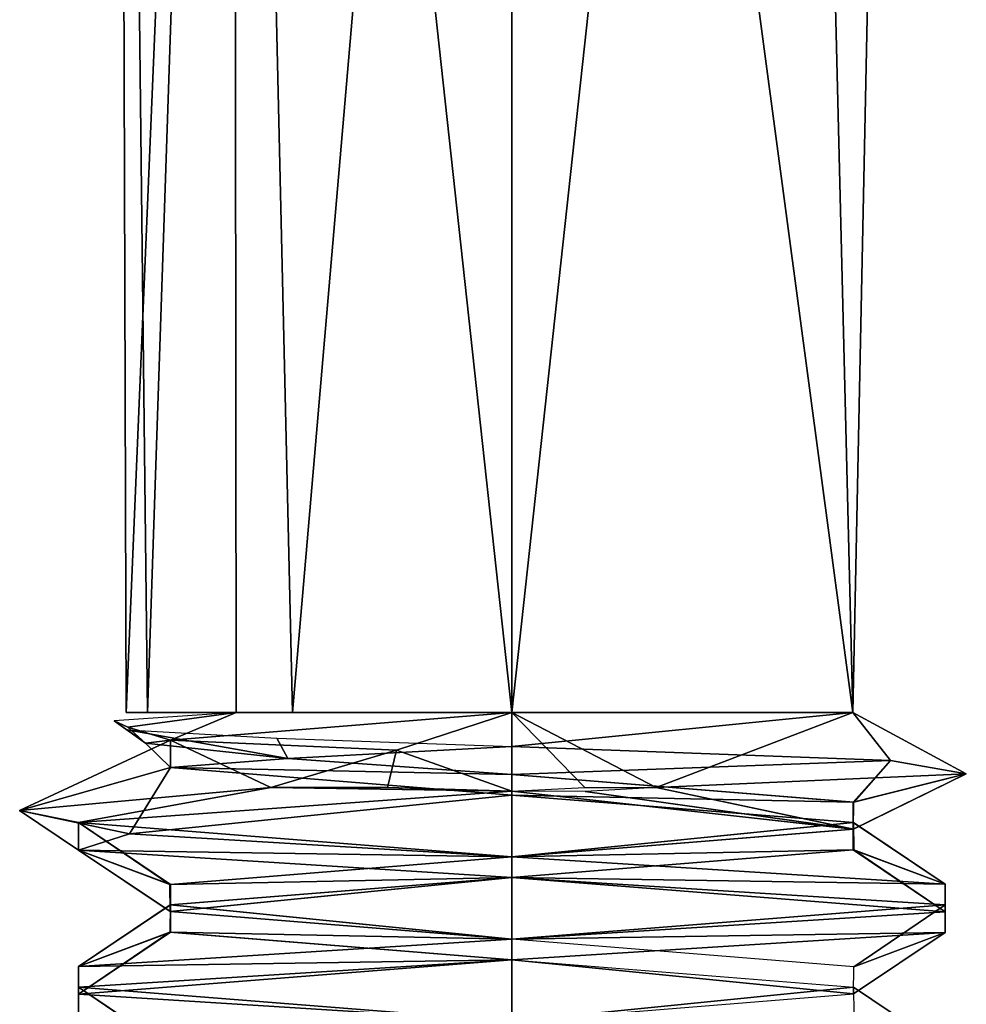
# Model space of a CAD drawing. Header units: inches. Extents: x -9 to 9, y -0.4 to 0.6.
# Tile 28 of 98: x -6.093 to -5.914, y -0.25 to -0.064. Entities that reach past the tile are written whole.
import ezdxf

# ---------------------------------------------------------------- set-up
doc = ezdxf.new("R2010")
doc.units = ezdxf.units.IN
doc.header["$LTSCALE"] = 65.185185
doc.header["$MEASUREMENT"] = 0
for name, color, linetype in [('1045', 7, 'CONTINUOUS'), ('1054', 7, 'CONTINUOUS'), ('1055', 7, 'CONTINUOUS'), ('1057', 7, 'CONTINUOUS'), ('1059', 7, 'CONTINUOUS'), ('1062', 7, 'CONTINUOUS'), ('1064', 7, 'CONTINUOUS'), ('1065', 7, 'CONTINUOUS'), ('1066', 7, 'CONTINUOUS'), ('1068', 7, 'CONTINUOUS'), ('1138', 7, 'CONTINUOUS'), ('1139', 7, 'CONTINUOUS'), ('1148', 7, 'CONTINUOUS'), ('1149', 7, 'CONTINUOUS'), ('1151', 7, 'CONTINUOUS'), ('1153', 7, 'CONTINUOUS'), ('1155', 7, 'CONTINUOUS'), ('1157', 7, 'CONTINUOUS'), ('1158', 7, 'CONTINUOUS'), ('1160', 7, 'CONTINUOUS')]:
    doc.layers.add(name, color=color, linetype=linetype)

msp = doc.modelspace()

# ---------------------------------------------------------------- linework, layer by layer
at = {"layer": '1045', "color": 253, "linetype": 'Continuous', "true_color": 0xa2afbf}
for points in [[(-6, -0.195, 4.4267), (-5.93531, -0.195, 4.38935), (-6, 0.28937, 4.4267), (-6, -0.195, 4.4267)], [(-6, 0.28937, 4.4267), (-5.93531, -0.195, 4.38935), (-5.94718, 0.28937, 4.40482), (-6, 0.28937, 4.4267)], [(-5.93531, -0.195, 4.31465), (-6, -0.195, 4.2773), (-5.94718, 0.28937, 4.29918), (-5.93531, -0.195, 4.31465)], [(-5.94718, 0.28937, 4.29918), (-6, -0.195, 4.2773), (-6, 0.28937, 4.2773), (-5.94718, 0.28937, 4.29918)], [(-5.94718, 0.28937, 4.40482), (-5.93531, -0.195, 4.38935), (-5.9253, 0.28937, 4.352), (-5.94718, 0.28937, 4.40482)], [(-5.9253, 0.28937, 4.352), (-5.93531, -0.195, 4.31465), (-5.94718, 0.28937, 4.29918), (-5.9253, 0.28937, 4.352)], [(-5.93531, -0.195, 4.38935), (-5.93531, -0.195, 4.31465), (-5.9253, 0.28937, 4.352), (-5.93531, -0.195, 4.38935)]]:
    msp.add_3dface(points, dxfattribs=at)
at = {"layer": '1054', "color": 253, "linetype": 'Continuous', "true_color": 0xa2afbf}
for points in [[(-6, -0.195, 4.4267), (-6, -0.20992, 4.447), (-5.98614, -0.20921, 4.44598), (-6, -0.195, 4.4267)], [(-6, -0.195, 4.4267), (-5.97259, -0.20921, 4.44296), (-5.93531, -0.195, 4.38935), (-6, -0.195, 4.4267)], [(-5.97259, -0.20921, 4.44296), (-6, -0.195, 4.4267), (-5.98614, -0.20921, 4.44598), (-5.97259, -0.20921, 4.44296)], [(-5.92815, -0.20405, 4.30184), (-6, -0.20142, 4.26812), (-5.93531, -0.195, 4.31465), (-5.92815, -0.20405, 4.30184)], [(-5.93531, -0.195, 4.31465), (-6, -0.20142, 4.26812), (-6, -0.195, 4.2773), (-5.93531, -0.195, 4.31465)], [(-5.97259, -0.20921, 4.44296), (-5.91375, -0.20663, 4.38201), (-5.93531, -0.195, 4.38935), (-5.97259, -0.20921, 4.44296)], [(-5.91375, -0.20663, 4.38201), (-5.92815, -0.20405, 4.30184), (-5.93531, -0.195, 4.31465), (-5.91375, -0.20663, 4.38201)], [(-5.93531, -0.195, 4.38935), (-5.91375, -0.20663, 4.38201), (-5.93531, -0.195, 4.31465), (-5.93531, -0.195, 4.38935)]]:
    msp.add_3dface(points, dxfattribs=at)
at = {"layer": '1055', "color": 253, "linetype": 'Continuous', "true_color": 0xa2afbf}
for points in [[(-6, -0.22625, 4.257), (-6, -0.22234, 4.257), (-5.91777, -0.22753, 4.30443), (-6, -0.22625, 4.257)], [(-5.91776, -0.23144, 4.30444), (-6, -0.22625, 4.257), (-5.91777, -0.22753, 4.30443), (-5.91776, -0.23144, 4.30444)], [(-5.91776, -0.23144, 4.30444), (-5.91777, -0.22753, 4.30443), (-5.91776, -0.23278, 4.39956), (-5.91776, -0.23144, 4.30444)], [(-5.91777, -0.23668, 4.39957), (-5.91776, -0.23144, 4.30444), (-5.91776, -0.23278, 4.39956), (-5.91777, -0.23668, 4.39957)], [(-5.91777, -0.23668, 4.39957), (-5.91776, -0.23278, 4.39956), (-6, -0.23797, 4.447), (-5.91777, -0.23668, 4.39957)], [(-6, -0.24188, 4.447), (-5.91777, -0.23668, 4.39957), (-6, -0.23797, 4.447), (-6, -0.24188, 4.447)]]:
    msp.add_3dface(points, dxfattribs=at)
at = {"layer": '1057', "color": 253, "linetype": 'Continuous', "true_color": 0xa2afbf}
for points in [[(-6.06915, -0.195, 4.32373), (-6.07317, -0.195, 4.36707), (-6.0747, 0.28937, 4.352), (-6.06915, -0.195, 4.32373)], [(-6.0747, 0.28937, 4.352), (-6.07317, -0.195, 4.36707), (-6.05282, 0.28937, 4.40482), (-6.0747, 0.28937, 4.352)], [(-6.05282, 0.28937, 4.29918), (-6.06915, -0.195, 4.32373), (-6.0747, 0.28937, 4.352), (-6.05282, 0.28937, 4.29918)], [(-6.07317, -0.195, 4.36707), (-6.05234, -0.195, 4.4053), (-6.05282, 0.28937, 4.40482), (-6.07317, -0.195, 4.36707)], [(-6.04164, -0.195, 4.28998), (-6.06915, -0.195, 4.32373), (-6.05282, 0.28937, 4.29918), (-6.04164, -0.195, 4.28998)], [(-6.05234, -0.195, 4.4053), (-6, -0.195, 4.4267), (-6.05282, 0.28937, 4.40482), (-6.05234, -0.195, 4.4053)], [(-6, -0.195, 4.4267), (-6, 0.28937, 4.4267), (-6.05282, 0.28937, 4.40482), (-6, -0.195, 4.4267)], [(-6, 0.28937, 4.2773), (-6.04164, -0.195, 4.28998), (-6.05282, 0.28937, 4.29918), (-6, 0.28937, 4.2773)], [(-6, 0.28937, 4.2773), (-6, -0.195, 4.2773), (-6.04164, -0.195, 4.28998), (-6, 0.28937, 4.2773)], [(-6.05234, -0.195, 4.4053), (-6.0729, -0.19778, 4.36833), (-6.06479, -0.20024, 4.38919), (-6.05234, -0.195, 4.4053)], [(-6, -0.195, 4.4267), (-6.05234, -0.195, 4.4053), (-6.06479, -0.20024, 4.38919), (-6, -0.195, 4.4267)], [(-6.0729, -0.19778, 4.36833), (-6.06953, -0.20081, 4.32469), (-6.06479, -0.20024, 4.38919), (-6.0729, -0.19778, 4.36833)], [(-6.06479, -0.20024, 4.38919), (-6.06953, -0.20081, 4.32469), (-6.06479, -0.20539, 4.31481), (-6.06479, -0.20024, 4.38919)], [(-6.06953, -0.20081, 4.32469), (-6.04252, -0.20369, 4.29058), (-6.06479, -0.20539, 4.31481), (-6.06953, -0.20081, 4.32469)], [(-6.04252, -0.20369, 4.29058), (-6, -0.20672, 4.2773), (-6.06479, -0.20539, 4.31481), (-6.04252, -0.20369, 4.29058)], [(-6, -0.20672, 4.2773), (-6, -0.21063, 4.2773), (-6.06479, -0.20539, 4.31481), (-6, -0.20672, 4.2773)]]:
    msp.add_3dface(points, dxfattribs=at)
at = {"layer": '1059', "color": 253, "linetype": 'Continuous', "true_color": 0xa2afbf}
for points in [[(-6, -0.20992, 4.447), (-6, -0.195, 4.4267), (-6.02191, -0.20214, 4.43402), (-6, -0.20992, 4.447)], [(-6.02191, -0.20214, 4.43402), (-6.04574, -0.20921, 4.43526), (-6.02361, -0.20917, 4.44402), (-6.02191, -0.20214, 4.43402)], [(-6, -0.20992, 4.447), (-6.02191, -0.20214, 4.43402), (-6.02361, -0.20917, 4.44402), (-6, -0.20992, 4.447)]]:
    msp.add_3dface(points, dxfattribs=at)
at = {"layer": '1062', "color": 253, "linetype": 'Continuous', "true_color": 0xa2afbf}
for points in [[(-6.08224, -0.21582, 4.39956), (-6.04574, -0.20921, 4.43526), (-6.0934, -0.21358, 4.36939), (-6.08224, -0.21582, 4.39956)], [(-6.08224, -0.21582, 4.39956), (-6, -0.20992, 4.447), (-6.04574, -0.20921, 4.43526), (-6.08224, -0.21582, 4.39956)], [(-6.04574, -0.20921, 4.43526), (-6, -0.20992, 4.447), (-6.02361, -0.20917, 4.44402), (-6.04574, -0.20921, 4.43526)], [(-6.08223, -0.22106, 4.30443), (-6.08224, -0.21582, 4.39956), (-6.0934, -0.21358, 4.36939), (-6.08223, -0.22106, 4.30443)], [(-6.08223, -0.22106, 4.30443), (-6.0934, -0.21358, 4.36939), (-6.07255, -0.21799, 4.29067), (-6.08223, -0.22106, 4.30443)], [(-6.08223, -0.22106, 4.30443), (-6.07255, -0.21799, 4.29067), (-6, -0.22234, 4.257), (-6.08223, -0.22106, 4.30443)], [(-6, -0.22625, 4.257), (-6.08223, -0.22106, 4.30443), (-6, -0.22234, 4.257), (-6, -0.22625, 4.257)]]:
    msp.add_3dface(points, dxfattribs=at)
at = {"layer": '1064', "color": 253, "linetype": 'Continuous', "true_color": 0xa2afbf}
for points in [[(-6, -0.24188, 4.447), (-6, -0.23797, 4.447), (-6.08223, -0.24316, 4.39957), (-6, -0.24188, 4.447)], [(-6.08224, -0.24707, 4.39956), (-6, -0.24188, 4.447), (-6.08223, -0.24316, 4.39957), (-6.08224, -0.24707, 4.39956)], [(-6.08224, -0.24707, 4.39956), (-6.08223, -0.24316, 4.39957), (-6.08224, -0.2484, 4.30444), (-6.08224, -0.24707, 4.39956)], [(-6.08223, -0.25231, 4.30443), (-6.08224, -0.24707, 4.39956), (-6.08224, -0.2484, 4.30444), (-6.08223, -0.25231, 4.30443)], [(-6.08223, -0.25231, 4.30443), (-6.08224, -0.2484, 4.30444), (-6, -0.25359, 4.257), (-6.08223, -0.25231, 4.30443)]]:
    msp.add_3dface(points, dxfattribs=at)
at = {"layer": '1065', "color": 253, "linetype": 'Continuous', "true_color": 0xa2afbf}
for points in [[(-6.05234, -0.195, 4.4053), (-6.07546, -0.19657, 4.36716), (-6.0729, -0.19778, 4.36833), (-6.05234, -0.195, 4.4053)], [(-6.07546, -0.19657, 4.36716), (-6.07302, -0.19826, 4.32092), (-6.06953, -0.20081, 4.32469), (-6.07546, -0.19657, 4.36716)], [(-6.0729, -0.19778, 4.36833), (-6.07546, -0.19657, 4.36716), (-6.06953, -0.20081, 4.32469), (-6.0729, -0.19778, 4.36833)], [(-6.07302, -0.19826, 4.32092), (-6.04462, -0.19984, 4.28366), (-6.04252, -0.20369, 4.29058), (-6.07302, -0.19826, 4.32092)], [(-6.06953, -0.20081, 4.32469), (-6.07302, -0.19826, 4.32092), (-6.04252, -0.20369, 4.29058), (-6.06953, -0.20081, 4.32469)], [(-6.04462, -0.19984, 4.28366), (-6, -0.20142, 4.26812), (-6.04252, -0.20369, 4.29058), (-6.04462, -0.19984, 4.28366)], [(-6.04252, -0.20369, 4.29058), (-6, -0.20142, 4.26812), (-6, -0.20672, 4.2773), (-6.04252, -0.20369, 4.29058)], [(-6, -0.20142, 4.26812), (-5.92815, -0.20405, 4.30184), (-6, -0.20672, 4.2773), (-6, -0.20142, 4.26812)], [(-6, -0.20672, 4.2773), (-5.92815, -0.20405, 4.30184), (-5.93509, -0.21195, 4.31502), (-6, -0.20672, 4.2773)], [(-5.92815, -0.20405, 4.30184), (-5.91375, -0.20663, 4.38201), (-5.93509, -0.21195, 4.31502), (-5.92815, -0.20405, 4.30184)], [(-5.91375, -0.20663, 4.38201), (-5.97259, -0.20921, 4.44296), (-5.93518, -0.21712, 4.38914), (-5.91375, -0.20663, 4.38201)], [(-5.93509, -0.21195, 4.31502), (-5.91375, -0.20663, 4.38201), (-5.93518, -0.21712, 4.38914), (-5.93509, -0.21195, 4.31502)], [(-5.97259, -0.20921, 4.44296), (-5.9861, -0.20994, 4.44598), (-5.93518, -0.21712, 4.38914), (-5.97259, -0.20921, 4.44296)], [(-6, -0.20992, 4.447), (-6.08224, -0.21582, 4.39956), (-6, -0.22234, 4.4267), (-6, -0.20992, 4.447)], [(-5.9861, -0.20994, 4.44598), (-6, -0.20992, 4.447), (-5.93518, -0.21712, 4.38914), (-5.9861, -0.20994, 4.44598)], [(-5.93518, -0.21712, 4.38914), (-6, -0.20992, 4.447), (-6, -0.22234, 4.4267), (-5.93518, -0.21712, 4.38914)], [(-6.08224, -0.21582, 4.39956), (-6.08223, -0.22106, 4.30443), (-6.06479, -0.22758, 4.38919), (-6.08224, -0.21582, 4.39956)], [(-6, -0.22234, 4.4267), (-6.08224, -0.21582, 4.39956), (-6.06479, -0.22758, 4.38919), (-6, -0.22234, 4.4267)], [(-6.08223, -0.22106, 4.30443), (-6, -0.22625, 4.257), (-6.06479, -0.23273, 4.31481), (-6.08223, -0.22106, 4.30443)], [(-6.06479, -0.22758, 4.38919), (-6.08223, -0.22106, 4.30443), (-6.06479, -0.23273, 4.31481), (-6.06479, -0.22758, 4.38919)], [(-6.06479, -0.23273, 4.31481), (-6, -0.22625, 4.257), (-6, -0.23797, 4.2773), (-6.06479, -0.23273, 4.31481)], [(-6, -0.22625, 4.257), (-5.91776, -0.23144, 4.30444), (-6, -0.23797, 4.2773), (-6, -0.22625, 4.257)], [(-6, -0.23797, 4.2773), (-5.91776, -0.23144, 4.30444), (-5.93509, -0.2432, 4.31502), (-6, -0.23797, 4.2773)], [(-5.91776, -0.23144, 4.30444), (-5.91777, -0.23668, 4.39957), (-5.93509, -0.2432, 4.31502), (-5.91776, -0.23144, 4.30444)], [(-5.91777, -0.23668, 4.39957), (-6, -0.24188, 4.447), (-5.93518, -0.24837, 4.38914), (-5.91777, -0.23668, 4.39957)], [(-5.93509, -0.2432, 4.31502), (-5.91777, -0.23668, 4.39957), (-5.93518, -0.24837, 4.38914), (-5.93509, -0.2432, 4.31502)], [(-6, -0.24188, 4.447), (-6.08224, -0.24707, 4.39956), (-6, -0.25359, 4.4267), (-6, -0.24188, 4.447)], [(-5.93518, -0.24837, 4.38914), (-6, -0.24188, 4.447), (-6, -0.25359, 4.4267), (-5.93518, -0.24837, 4.38914)], [(-6.08224, -0.24707, 4.39956), (-6.08223, -0.25231, 4.30443), (-6.06491, -0.25883, 4.38898), (-6.08224, -0.24707, 4.39956)], [(-6, -0.25359, 4.4267), (-6.08224, -0.24707, 4.39956), (-6.06491, -0.25883, 4.38898), (-6, -0.25359, 4.4267)]]:
    msp.add_3dface(points, dxfattribs=at)
at = {"layer": '1066', "color": 253, "linetype": 'Continuous', "true_color": 0xa2afbf}
for points in [[(-6, -0.22234, 4.4267), (-6.06479, -0.22758, 4.38919), (-6, -0.22625, 4.4267), (-6, -0.22234, 4.4267)], [(-6.06479, -0.22758, 4.38919), (-6.06479, -0.23149, 4.38919), (-6, -0.22625, 4.4267), (-6.06479, -0.22758, 4.38919)], [(-6.06479, -0.22758, 4.38919), (-6.06479, -0.23273, 4.31481), (-6.06479, -0.23149, 4.38919), (-6.06479, -0.22758, 4.38919)], [(-6.06479, -0.23273, 4.31481), (-6.06479, -0.23664, 4.31481), (-6.06479, -0.23149, 4.38919), (-6.06479, -0.23273, 4.31481)], [(-6.06479, -0.23273, 4.31481), (-6, -0.23797, 4.2773), (-6.06479, -0.23664, 4.31481), (-6.06479, -0.23273, 4.31481)], [(-6, -0.23797, 4.2773), (-6, -0.24188, 4.2773), (-6.06479, -0.23664, 4.31481), (-6, -0.23797, 4.2773)]]:
    msp.add_3dface(points, dxfattribs=at)
at = {"layer": '1068', "color": 253, "linetype": 'Continuous', "true_color": 0xa2afbf}
for points in [[(-6, -0.195, 4.4267), (-6.06479, -0.20024, 4.38919), (-6.02191, -0.20214, 4.43402), (-6, -0.195, 4.4267)], [(-6.06479, -0.20024, 4.38919), (-6.06479, -0.20539, 4.31481), (-6.0934, -0.21358, 4.36939), (-6.06479, -0.20024, 4.38919)], [(-6.04574, -0.20921, 4.43526), (-6.06479, -0.20024, 4.38919), (-6.0934, -0.21358, 4.36939), (-6.04574, -0.20921, 4.43526)], [(-6.02191, -0.20214, 4.43402), (-6.06479, -0.20024, 4.38919), (-6.04574, -0.20921, 4.43526), (-6.02191, -0.20214, 4.43402)], [(-6.0934, -0.21358, 4.36939), (-6.06479, -0.20539, 4.31481), (-6.07255, -0.21799, 4.29067), (-6.0934, -0.21358, 4.36939)], [(-6.06479, -0.20539, 4.31481), (-6, -0.21063, 4.2773), (-6.07255, -0.21799, 4.29067), (-6.06479, -0.20539, 4.31481)], [(-6.07255, -0.21799, 4.29067), (-6, -0.21063, 4.2773), (-6, -0.22234, 4.257), (-6.07255, -0.21799, 4.29067)], [(-6, -0.22234, 4.257), (-6, -0.21063, 4.2773), (-5.93518, -0.21585, 4.31486), (-6, -0.22234, 4.257)], [(-5.91777, -0.22753, 4.30443), (-6, -0.22234, 4.257), (-5.93518, -0.21585, 4.31486), (-5.91777, -0.22753, 4.30443)], [(-5.93509, -0.22102, 4.38898), (-5.91777, -0.22753, 4.30443), (-5.93518, -0.21585, 4.31486), (-5.93509, -0.22102, 4.38898)], [(-6, -0.22625, 4.4267), (-5.91776, -0.23278, 4.39956), (-5.93509, -0.22102, 4.38898), (-6, -0.22625, 4.4267)], [(-5.91776, -0.23278, 4.39956), (-5.91777, -0.22753, 4.30443), (-5.93509, -0.22102, 4.38898), (-5.91776, -0.23278, 4.39956)], [(-6.06479, -0.23149, 4.38919), (-6, -0.23797, 4.447), (-6, -0.22625, 4.4267), (-6.06479, -0.23149, 4.38919)], [(-6, -0.23797, 4.447), (-5.91776, -0.23278, 4.39956), (-6, -0.22625, 4.4267), (-6, -0.23797, 4.447)], [(-6.08223, -0.24316, 4.39957), (-6, -0.23797, 4.447), (-6.06479, -0.23149, 4.38919), (-6.08223, -0.24316, 4.39957)], [(-6.06479, -0.23664, 4.31481), (-6.08223, -0.24316, 4.39957), (-6.06479, -0.23149, 4.38919), (-6.06479, -0.23664, 4.31481)], [(-6.08224, -0.2484, 4.30444), (-6.08223, -0.24316, 4.39957), (-6.06479, -0.23664, 4.31481), (-6.08224, -0.2484, 4.30444)], [(-6, -0.24188, 4.2773), (-6.08224, -0.2484, 4.30444), (-6.06479, -0.23664, 4.31481), (-6, -0.24188, 4.2773)], [(-6, -0.25359, 4.257), (-6.08224, -0.2484, 4.30444), (-6, -0.24188, 4.2773), (-6, -0.25359, 4.257)], [(-5.93518, -0.2471, 4.31486), (-6, -0.25359, 4.257), (-6, -0.24188, 4.2773), (-5.93518, -0.2471, 4.31486)], [(-5.91777, -0.25878, 4.30443), (-6, -0.25359, 4.257), (-5.93518, -0.2471, 4.31486), (-5.91777, -0.25878, 4.30443)], [(-5.93509, -0.25227, 4.38898), (-5.91777, -0.25878, 4.30443), (-5.93518, -0.2471, 4.31486), (-5.93509, -0.25227, 4.38898)]]:
    msp.add_3dface(points, dxfattribs=at)
at = {"layer": '1138', "color": 253, "linetype": 'Continuous', "true_color": 0xa2afbf}
for points in [[(-6, -0.195, -4.2773), (-5.93531, -0.195, -4.31465), (-6, 0.28937, -4.2773), (-6, -0.195, -4.2773)], [(-6, 0.28937, -4.2773), (-5.93531, -0.195, -4.31465), (-5.94718, 0.28937, -4.29918), (-6, 0.28937, -4.2773)], [(-5.93531, -0.195, -4.38935), (-6, -0.195, -4.4267), (-5.94718, 0.28937, -4.40482), (-5.93531, -0.195, -4.38935)], [(-5.94718, 0.28937, -4.40482), (-6, -0.195, -4.4267), (-6, 0.28937, -4.4267), (-5.94718, 0.28937, -4.40482)], [(-5.94718, 0.28937, -4.29918), (-5.93531, -0.195, -4.31465), (-5.9253, 0.28937, -4.352), (-5.94718, 0.28937, -4.29918)], [(-5.9253, 0.28937, -4.352), (-5.93531, -0.195, -4.38935), (-5.94718, 0.28937, -4.40482), (-5.9253, 0.28937, -4.352)], [(-5.93531, -0.195, -4.31465), (-5.93531, -0.195, -4.38935), (-5.9253, 0.28937, -4.352), (-5.93531, -0.195, -4.31465)]]:
    msp.add_3dface(points, dxfattribs=at)
at = {"layer": '1139', "color": 253, "linetype": 'Continuous', "true_color": 0xa2afbf}
for points in [[(-6, -0.20672, -4.4267), (-5.93521, -0.21196, -4.38919), (-6, -0.21063, -4.4267), (-6, -0.20672, -4.4267)], [(-6, -0.21063, -4.4267), (-5.93521, -0.21196, -4.38919), (-5.93521, -0.21586, -4.38919), (-6, -0.21063, -4.4267)], [(-5.93521, -0.21196, -4.38919), (-5.93521, -0.2171, -4.31481), (-5.93521, -0.21586, -4.38919), (-5.93521, -0.21196, -4.38919)], [(-5.93521, -0.21586, -4.38919), (-5.93521, -0.2171, -4.31481), (-5.93521, -0.22101, -4.31481), (-5.93521, -0.21586, -4.38919)], [(-5.93521, -0.2171, -4.31481), (-6, -0.22234, -4.2773), (-5.93521, -0.22101, -4.31481), (-5.93521, -0.2171, -4.31481)], [(-5.93521, -0.22101, -4.31481), (-6, -0.22234, -4.2773), (-6, -0.22625, -4.2773), (-5.93521, -0.22101, -4.31481)]]:
    msp.add_3dface(points, dxfattribs=at)
at = {"layer": '1148', "color": 253, "linetype": 'Continuous', "true_color": 0xa2afbf}
for points in [[(-6, -0.195, -4.2773), (-6, -0.20992, -4.257), (-5.98614, -0.20921, -4.25802), (-6, -0.195, -4.2773)], [(-6, -0.195, -4.2773), (-5.97259, -0.20921, -4.26104), (-5.93531, -0.195, -4.31465), (-6, -0.195, -4.2773)], [(-5.97259, -0.20921, -4.26104), (-6, -0.195, -4.2773), (-5.98614, -0.20921, -4.25802), (-5.97259, -0.20921, -4.26104)], [(-5.92815, -0.20405, -4.40216), (-6, -0.20142, -4.43588), (-5.93531, -0.195, -4.38935), (-5.92815, -0.20405, -4.40216)], [(-5.93531, -0.195, -4.38935), (-6, -0.20142, -4.43588), (-6, -0.195, -4.4267), (-5.93531, -0.195, -4.38935)], [(-5.97259, -0.20921, -4.26104), (-5.91375, -0.20663, -4.32199), (-5.93531, -0.195, -4.31465), (-5.97259, -0.20921, -4.26104)], [(-5.91375, -0.20663, -4.32199), (-5.92815, -0.20405, -4.40216), (-5.93531, -0.195, -4.38935), (-5.91375, -0.20663, -4.32199)], [(-5.93531, -0.195, -4.31465), (-5.91375, -0.20663, -4.32199), (-5.93531, -0.195, -4.38935), (-5.93531, -0.195, -4.31465)]]:
    msp.add_3dface(points, dxfattribs=at)
at = {"layer": '1149', "color": 253, "linetype": 'Continuous', "true_color": 0xa2afbf}
for points in [[(-6, -0.22625, -4.447), (-6, -0.22234, -4.447), (-5.91777, -0.22753, -4.39957), (-6, -0.22625, -4.447)], [(-5.91776, -0.23144, -4.39956), (-6, -0.22625, -4.447), (-5.91777, -0.22753, -4.39957), (-5.91776, -0.23144, -4.39956)], [(-5.91776, -0.23144, -4.39956), (-5.91777, -0.22753, -4.39957), (-5.91776, -0.23278, -4.30444), (-5.91776, -0.23144, -4.39956)], [(-5.91777, -0.23668, -4.30443), (-5.91776, -0.23144, -4.39956), (-5.91776, -0.23278, -4.30444), (-5.91777, -0.23668, -4.30443)], [(-5.91777, -0.23668, -4.30443), (-5.91776, -0.23278, -4.30444), (-6, -0.23797, -4.257), (-5.91777, -0.23668, -4.30443)], [(-6, -0.24188, -4.257), (-5.91777, -0.23668, -4.30443), (-6, -0.23797, -4.257), (-6, -0.24188, -4.257)]]:
    msp.add_3dface(points, dxfattribs=at)
at = {"layer": '1151', "color": 253, "linetype": 'Continuous', "true_color": 0xa2afbf}
for points in [[(-6.06915, -0.195, -4.38027), (-6.07317, -0.195, -4.33693), (-6.0747, 0.28937, -4.352), (-6.06915, -0.195, -4.38027)], [(-6.0747, 0.28937, -4.352), (-6.07317, -0.195, -4.33693), (-6.05282, 0.28937, -4.29918), (-6.0747, 0.28937, -4.352)], [(-6.05282, 0.28937, -4.40482), (-6.06915, -0.195, -4.38027), (-6.0747, 0.28937, -4.352), (-6.05282, 0.28937, -4.40482)], [(-6.07317, -0.195, -4.33693), (-6.05234, -0.195, -4.2987), (-6.05282, 0.28937, -4.29918), (-6.07317, -0.195, -4.33693)], [(-6.04164, -0.195, -4.41402), (-6.06915, -0.195, -4.38027), (-6.05282, 0.28937, -4.40482), (-6.04164, -0.195, -4.41402)], [(-6.05234, -0.195, -4.2987), (-6, -0.195, -4.2773), (-6.05282, 0.28937, -4.29918), (-6.05234, -0.195, -4.2987)], [(-6, -0.195, -4.2773), (-6, 0.28937, -4.2773), (-6.05282, 0.28937, -4.29918), (-6, -0.195, -4.2773)], [(-6, 0.28937, -4.4267), (-6.04164, -0.195, -4.41402), (-6.05282, 0.28937, -4.40482), (-6, 0.28937, -4.4267)], [(-6, 0.28937, -4.4267), (-6, -0.195, -4.4267), (-6.04164, -0.195, -4.41402), (-6, 0.28937, -4.4267)], [(-6.05234, -0.195, -4.2987), (-6.0729, -0.19778, -4.33567), (-6.06479, -0.20024, -4.31481), (-6.05234, -0.195, -4.2987)], [(-6, -0.195, -4.2773), (-6.05234, -0.195, -4.2987), (-6.06479, -0.20024, -4.31481), (-6, -0.195, -4.2773)], [(-6.0729, -0.19778, -4.33567), (-6.06953, -0.20081, -4.37931), (-6.06479, -0.20024, -4.31481), (-6.0729, -0.19778, -4.33567)], [(-6.06479, -0.20024, -4.31481), (-6.06953, -0.20081, -4.37931), (-6.06479, -0.20539, -4.38919), (-6.06479, -0.20024, -4.31481)], [(-6.06953, -0.20081, -4.37931), (-6.04252, -0.20369, -4.41342), (-6.06479, -0.20539, -4.38919), (-6.06953, -0.20081, -4.37931)], [(-6.04252, -0.20369, -4.41342), (-6, -0.20672, -4.4267), (-6.06479, -0.20539, -4.38919), (-6.04252, -0.20369, -4.41342)], [(-6, -0.20672, -4.4267), (-6, -0.21063, -4.4267), (-6.06479, -0.20539, -4.38919), (-6, -0.20672, -4.4267)]]:
    msp.add_3dface(points, dxfattribs=at)
at = {"layer": '1153', "color": 253, "linetype": 'Continuous', "true_color": 0xa2afbf}
for points in [[(-6, -0.20992, -4.257), (-6, -0.195, -4.2773), (-6.02191, -0.20214, -4.26998), (-6, -0.20992, -4.257)], [(-6.02191, -0.20214, -4.26998), (-6.04574, -0.20921, -4.26874), (-6.02361, -0.20917, -4.25998), (-6.02191, -0.20214, -4.26998)], [(-6, -0.20992, -4.257), (-6.02191, -0.20214, -4.26998), (-6.02361, -0.20917, -4.25998), (-6, -0.20992, -4.257)]]:
    msp.add_3dface(points, dxfattribs=at)
at = {"layer": '1155', "color": 253, "linetype": 'Continuous', "true_color": 0xa2afbf}
for points in [[(-6.08224, -0.21582, -4.30444), (-6.04574, -0.20921, -4.26874), (-6.0934, -0.21358, -4.33461), (-6.08224, -0.21582, -4.30444)], [(-6.08224, -0.21582, -4.30444), (-6, -0.20992, -4.257), (-6.04574, -0.20921, -4.26874), (-6.08224, -0.21582, -4.30444)], [(-6.04574, -0.20921, -4.26874), (-6, -0.20992, -4.257), (-6.02361, -0.20917, -4.25998), (-6.04574, -0.20921, -4.26874)], [(-6.08223, -0.22106, -4.39957), (-6.08224, -0.21582, -4.30444), (-6.0934, -0.21358, -4.33461), (-6.08223, -0.22106, -4.39957)], [(-6.08223, -0.22106, -4.39957), (-6.0934, -0.21358, -4.33461), (-6.07255, -0.21799, -4.41333), (-6.08223, -0.22106, -4.39957)], [(-6.08223, -0.22106, -4.39957), (-6.07255, -0.21799, -4.41333), (-6, -0.22234, -4.447), (-6.08223, -0.22106, -4.39957)], [(-6, -0.22625, -4.447), (-6.08223, -0.22106, -4.39957), (-6, -0.22234, -4.447), (-6, -0.22625, -4.447)]]:
    msp.add_3dface(points, dxfattribs=at)
at = {"layer": '1157', "color": 253, "linetype": 'Continuous', "true_color": 0xa2afbf}
for points in [[(-6, -0.24188, -4.257), (-6, -0.23797, -4.257), (-6.08223, -0.24316, -4.30443), (-6, -0.24188, -4.257)], [(-6.08224, -0.24707, -4.30444), (-6, -0.24188, -4.257), (-6.08223, -0.24316, -4.30443), (-6.08224, -0.24707, -4.30444)], [(-6.08224, -0.24707, -4.30444), (-6.08223, -0.24316, -4.30443), (-6.08224, -0.2484, -4.39956), (-6.08224, -0.24707, -4.30444)], [(-6.08223, -0.25231, -4.39957), (-6.08224, -0.24707, -4.30444), (-6.08224, -0.2484, -4.39956), (-6.08223, -0.25231, -4.39957)], [(-6.08223, -0.25231, -4.39957), (-6.08224, -0.2484, -4.39956), (-6, -0.25359, -4.447), (-6.08223, -0.25231, -4.39957)]]:
    msp.add_3dface(points, dxfattribs=at)
at = {"layer": '1158', "color": 253, "linetype": 'Continuous', "true_color": 0xa2afbf}
for points in [[(-6.05234, -0.195, -4.2987), (-6.07546, -0.19657, -4.33684), (-6.0729, -0.19778, -4.33567), (-6.05234, -0.195, -4.2987)], [(-6.07546, -0.19657, -4.33684), (-6.07302, -0.19826, -4.38308), (-6.06953, -0.20081, -4.37931), (-6.07546, -0.19657, -4.33684)], [(-6.0729, -0.19778, -4.33567), (-6.07546, -0.19657, -4.33684), (-6.06953, -0.20081, -4.37931), (-6.0729, -0.19778, -4.33567)], [(-6.07302, -0.19826, -4.38308), (-6.04462, -0.19984, -4.42034), (-6.04252, -0.20369, -4.41342), (-6.07302, -0.19826, -4.38308)], [(-6.06953, -0.20081, -4.37931), (-6.07302, -0.19826, -4.38308), (-6.04252, -0.20369, -4.41342), (-6.06953, -0.20081, -4.37931)], [(-6.04462, -0.19984, -4.42034), (-6, -0.20142, -4.43588), (-6.04252, -0.20369, -4.41342), (-6.04462, -0.19984, -4.42034)], [(-6.04252, -0.20369, -4.41342), (-6, -0.20142, -4.43588), (-6, -0.20672, -4.4267), (-6.04252, -0.20369, -4.41342)], [(-6, -0.20142, -4.43588), (-5.92815, -0.20405, -4.40216), (-6, -0.20672, -4.4267), (-6, -0.20142, -4.43588)], [(-6, -0.20672, -4.4267), (-5.92815, -0.20405, -4.40216), (-5.93521, -0.21196, -4.38919), (-6, -0.20672, -4.4267)], [(-5.92815, -0.20405, -4.40216), (-5.91375, -0.20663, -4.32199), (-5.93521, -0.21196, -4.38919), (-5.92815, -0.20405, -4.40216)], [(-5.91375, -0.20663, -4.32199), (-5.97259, -0.20921, -4.26104), (-5.93521, -0.2171, -4.31481), (-5.91375, -0.20663, -4.32199)], [(-5.93521, -0.21196, -4.38919), (-5.91375, -0.20663, -4.32199), (-5.93521, -0.2171, -4.31481), (-5.93521, -0.21196, -4.38919)], [(-5.97259, -0.20921, -4.26104), (-5.9861, -0.20994, -4.25802), (-5.93521, -0.2171, -4.31481), (-5.97259, -0.20921, -4.26104)], [(-6, -0.20992, -4.257), (-6.08224, -0.21582, -4.30444), (-6, -0.22234, -4.2773), (-6, -0.20992, -4.257)], [(-5.9861, -0.20994, -4.25802), (-6, -0.20992, -4.257), (-5.93521, -0.2171, -4.31481), (-5.9861, -0.20994, -4.25802)], [(-5.93521, -0.2171, -4.31481), (-6, -0.20992, -4.257), (-6, -0.22234, -4.2773), (-5.93521, -0.2171, -4.31481)], [(-6.08224, -0.21582, -4.30444), (-6.08223, -0.22106, -4.39957), (-6.06491, -0.22758, -4.31502), (-6.08224, -0.21582, -4.30444)], [(-6, -0.22234, -4.2773), (-6.08224, -0.21582, -4.30444), (-6.06491, -0.22758, -4.31502), (-6, -0.22234, -4.2773)], [(-6.08223, -0.22106, -4.39957), (-6, -0.22625, -4.447), (-6.06482, -0.23275, -4.38914), (-6.08223, -0.22106, -4.39957)], [(-6.06491, -0.22758, -4.31502), (-6.08223, -0.22106, -4.39957), (-6.06482, -0.23275, -4.38914), (-6.06491, -0.22758, -4.31502)], [(-6.06482, -0.23275, -4.38914), (-6, -0.22625, -4.447), (-6, -0.23797, -4.4267), (-6.06482, -0.23275, -4.38914)], [(-6, -0.22625, -4.447), (-5.91776, -0.23144, -4.39956), (-6, -0.23797, -4.4267), (-6, -0.22625, -4.447)], [(-6, -0.23797, -4.4267), (-5.91776, -0.23144, -4.39956), (-5.93509, -0.2432, -4.38898), (-6, -0.23797, -4.4267)], [(-5.91776, -0.23144, -4.39956), (-5.91777, -0.23668, -4.30443), (-5.93509, -0.2432, -4.38898), (-5.91776, -0.23144, -4.39956)], [(-5.91777, -0.23668, -4.30443), (-6, -0.24188, -4.257), (-5.93518, -0.24837, -4.31486), (-5.91777, -0.23668, -4.30443)], [(-5.93509, -0.2432, -4.38898), (-5.91777, -0.23668, -4.30443), (-5.93518, -0.24837, -4.31486), (-5.93509, -0.2432, -4.38898)], [(-6, -0.24188, -4.257), (-6.08224, -0.24707, -4.30444), (-6, -0.25359, -4.2773), (-6, -0.24188, -4.257)], [(-5.93518, -0.24837, -4.31486), (-6, -0.24188, -4.257), (-6, -0.25359, -4.2773), (-5.93518, -0.24837, -4.31486)], [(-6.08224, -0.24707, -4.30444), (-6.08223, -0.25231, -4.39957), (-6.06479, -0.25883, -4.31481), (-6.08224, -0.24707, -4.30444)], [(-6, -0.25359, -4.2773), (-6.08224, -0.24707, -4.30444), (-6.06479, -0.25883, -4.31481), (-6, -0.25359, -4.2773)]]:
    msp.add_3dface(points, dxfattribs=at)
at = {"layer": '1160', "color": 253, "linetype": 'Continuous', "true_color": 0xa2afbf}
for points in [[(-6, -0.195, -4.2773), (-6.06479, -0.20024, -4.31481), (-6.02191, -0.20214, -4.26998), (-6, -0.195, -4.2773)], [(-6.06479, -0.20024, -4.31481), (-6.06479, -0.20539, -4.38919), (-6.0934, -0.21358, -4.33461), (-6.06479, -0.20024, -4.31481)], [(-6.04574, -0.20921, -4.26874), (-6.06479, -0.20024, -4.31481), (-6.0934, -0.21358, -4.33461), (-6.04574, -0.20921, -4.26874)], [(-6.02191, -0.20214, -4.26998), (-6.06479, -0.20024, -4.31481), (-6.04574, -0.20921, -4.26874), (-6.02191, -0.20214, -4.26998)], [(-6.0934, -0.21358, -4.33461), (-6.06479, -0.20539, -4.38919), (-6.07255, -0.21799, -4.41333), (-6.0934, -0.21358, -4.33461)], [(-6.06479, -0.20539, -4.38919), (-6, -0.21063, -4.4267), (-6.07255, -0.21799, -4.41333), (-6.06479, -0.20539, -4.38919)], [(-6.07255, -0.21799, -4.41333), (-6, -0.21063, -4.4267), (-6, -0.22234, -4.447), (-6.07255, -0.21799, -4.41333)], [(-6, -0.21063, -4.4267), (-5.93521, -0.21586, -4.38919), (-6, -0.22234, -4.447), (-6, -0.21063, -4.4267)], [(-6, -0.22234, -4.447), (-5.93521, -0.21586, -4.38919), (-5.91777, -0.22753, -4.39957), (-6, -0.22234, -4.447)], [(-5.93521, -0.21586, -4.38919), (-5.93521, -0.22101, -4.31481), (-5.91777, -0.22753, -4.39957), (-5.93521, -0.21586, -4.38919)], [(-5.93521, -0.22101, -4.31481), (-6, -0.22625, -4.2773), (-5.91776, -0.23278, -4.30444), (-5.93521, -0.22101, -4.31481)], [(-5.91777, -0.22753, -4.39957), (-5.93521, -0.22101, -4.31481), (-5.91776, -0.23278, -4.30444), (-5.91777, -0.22753, -4.39957)], [(-6, -0.23797, -4.257), (-6, -0.22625, -4.2773), (-6.06482, -0.23147, -4.31486), (-6, -0.23797, -4.257)], [(-5.91776, -0.23278, -4.30444), (-6, -0.22625, -4.2773), (-6, -0.23797, -4.257), (-5.91776, -0.23278, -4.30444)], [(-6.08223, -0.24316, -4.30443), (-6, -0.23797, -4.257), (-6.06482, -0.23147, -4.31486), (-6.08223, -0.24316, -4.30443)], [(-6.06491, -0.23664, -4.38898), (-6.08223, -0.24316, -4.30443), (-6.06482, -0.23147, -4.31486), (-6.06491, -0.23664, -4.38898)], [(-6.08224, -0.2484, -4.39956), (-6.08223, -0.24316, -4.30443), (-6.06491, -0.23664, -4.38898), (-6.08224, -0.2484, -4.39956)], [(-6, -0.24188, -4.4267), (-6.08224, -0.2484, -4.39956), (-6.06491, -0.23664, -4.38898), (-6, -0.24188, -4.4267)], [(-6, -0.25359, -4.447), (-6.08224, -0.2484, -4.39956), (-6, -0.24188, -4.4267), (-6, -0.25359, -4.447)], [(-5.93518, -0.2471, -4.38914), (-6, -0.25359, -4.447), (-6, -0.24188, -4.4267), (-5.93518, -0.2471, -4.38914)], [(-5.91777, -0.25878, -4.39957), (-6, -0.25359, -4.447), (-5.93518, -0.2471, -4.38914), (-5.91777, -0.25878, -4.39957)], [(-5.93509, -0.25227, -4.31502), (-5.91777, -0.25878, -4.39957), (-5.93518, -0.2471, -4.38914), (-5.93509, -0.25227, -4.31502)]]:
    msp.add_3dface(points, dxfattribs=at)

doc.saveas('drawing.dxf')
